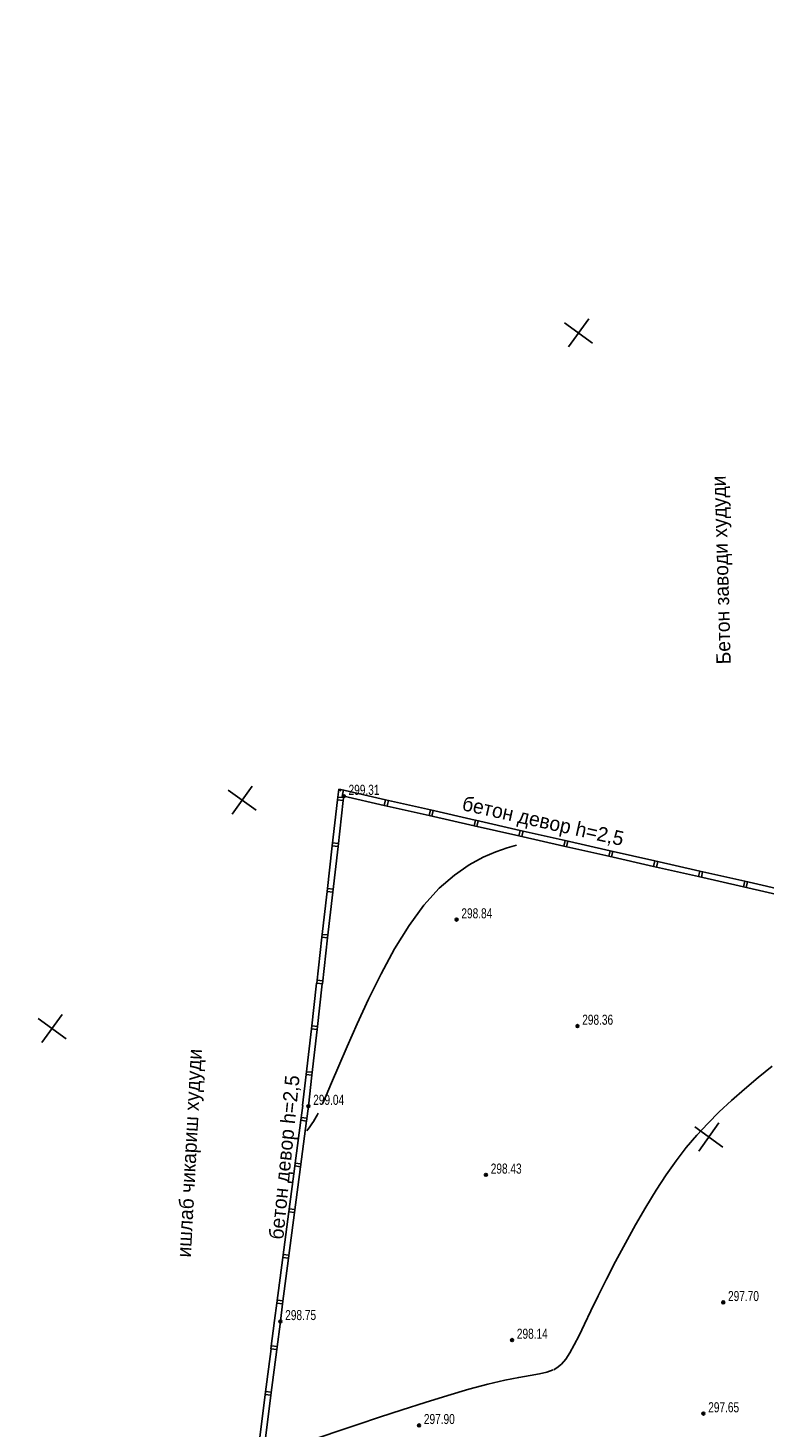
# Model space of a CAD drawing. Extents: x 2931 to 5026, y -2784 to 809.
# Tile 135 of 170: x 2968 to 3095, y 444 to 687. Entities that reach past the tile are written whole.
import ezdxf

# ---------------------------------------------------------------- set-up
doc = ezdxf.new("R2010")
doc.units = 0
doc.header["$MEASUREMENT"] = 0
doc.linetypes.add('CONTI', pattern=[0])
for name, color, linetype in [('(007) Здания', 7, 'Continuous'), ('GORIZDEFAULT', 32, 'CONTI'), ('PI_OTDEFAULT', 172, 'CONTI'), ('PI_TTDEFAULT', 5, 'CONTI'), ('SETKR', 2, 'CONTI'), ('SIT_LDEFAULT', 250, 'CONTI')]:
    doc.layers.add(name, color=color, linetype=linetype)
doc.layers.add('.', color=7, linetype='Continuous', lineweight=15)
doc.styles.add('P-131', font='txt')
doc.styles.add('SHRFT', font='TXT', dxfattribs={"width": 0.75})

# ---------------------------------------------------------------- blocks, each defined once
blk = doc.blocks.new('BL_333')
at = {"color": 0}
for p, q in [((0, -3), (0, 3)), ((-3, 0), (3, 0))]:
    blk.add_line(p, q, dxfattribs=at)
blk = doc.blocks.new('bstrtthtytt434')
at = {"layer": 'GORIZDEFAULT', "color": 32}
for points in [[(3018.72, 500.41), (3019.37, 501.9), (3020.29, 504.05), (3021.56, 507.02), (3022.99, 510.39), (3024.72, 514.32), (3026.7, 518.59), (3028.89, 522.99), (3031.25, 527.32), (3033.75, 531.38), (3036.34, 534.94), (3038.99, 537.86), (3041.63, 540.15), (3044.2, 541.92), (3046.62, 543.25), (3048.85, 544.2), (3050.8, 544.87), (3052.41, 545.36)], [(3058.89, 454.27), (3059.17, 454.43), (3059.46, 454.59), (3060.25, 455.24), (3060.99, 456.11), (3061.71, 457.2), (3062.47, 458.57), (3063.29, 460.21), (3064.23, 462.18), (3065.32, 464.47), (3066.61, 467.09), (3068.06, 469.99), (3069.65, 473.07), (3071.34, 476.23), (3073.1, 479.4), (3074.88, 482.49), (3076.67, 485.41), (3078.43, 488.09), (3080.18, 490.55), (3081.94, 492.83), (3083.76, 494.97), (3085.66, 497.01), (3087.65, 499.01), (3089.77, 500.99), (3092.03, 502.99), (3094.41, 504.98), (3096.85, 506.95)], [(3016, 495.72), (3016.18, 495.96), (3016.39, 496.27), (3016.62, 496.6), (3016.88, 496.97), (3017.14, 497.37), (3017.39, 497.76), (3017.63, 498.17), (3017.79, 498.46), (3017.97, 498.79)], [(3009.85, 439.56), (3010.58, 439.83), (3011.55, 440.17), (3012.79, 440.61), (3014.37, 441.17), (3016.31, 441.85), (3018.68, 442.67), (3021.54, 443.65), (3024.88, 444.78), (3028.6, 446.02), (3032.53, 447.32), (3036.54, 448.6), (3040.47, 449.81), (3044.16, 450.9), (3047.47, 451.78), (3050.4, 452.46), (3052.82, 452.93), (3054.8, 453.27), (3056.41, 453.56), (3057.71, 453.84), (3058.78, 454.23)]]:
    blk.add_lwpolyline(points, dxfattribs=at)
at = {"layer": 'PI_TTDEFAULT', "color": 0}
for centre in [(3022.4, 553.85), (3042.01, 532.41), (3063.02, 513.93), (3016.26, 500.03), (3047.11, 488.09), (3088.36, 465.96), (3011.39, 462.66), (3051.65, 459.41), (3035.49, 444.6), (3084.91, 446.65)]:
    blk.add_circle(centre, 0.25, dxfattribs=at)
for p in [(3022.4, 553.85), (3042.01, 532.41), (3063.02, 513.93), (3016.26, 500.03), (3047.11, 488.09), (3088.36, 465.96), (3011.39, 462.66), (3051.65, 459.41), (3084.91, 446.65), (3035.49, 444.6)]:
    blk.add_point(p, dxfattribs=at)
at = {"layer": 'SIT_LDEFAULT', "color": 250}
for p, q in [((3021.32, 553.2), (3021.53, 555.07)), ((3021.54, 555.05), (3021.86, 554.98)), ((3021.87, 554.99), (3021.8, 554.69)), ((3021.87, 554.99), (3029.67, 553.22)), ((3022.19, 554.15), (3022.36, 554.88)), ((3020.41, 545.24), (3021.32, 553.19)), ((3021.32, 553.2), (3022.31, 553.08)), ((3022.37, 553.59), (3021.37, 553.69)), ((3021.41, 545.13), (3022.31, 553.08)), ((3022.31, 553.08), (3022.4, 553.85)), ((3022.41, 553.84), (3029.45, 552.25)), ((3029.67, 553.22), (3029.44, 552.24)), ((3029.44, 552.24), (3037.25, 550.48)), ((3029.67, 553.22), (3037.47, 551.45)), ((3029.93, 552.14), (3030.16, 553.11)), ((3037.47, 551.45), (3037.25, 550.48)), ((3037.25, 550.48), (3045.05, 548.72)), ((3037.47, 551.45), (3045.27, 549.68)), ((3037.74, 550.37), (3037.96, 551.35)), ((3045.28, 549.68), (3045.05, 548.7)), ((3045.28, 549.68), (3053.07, 547.9)), ((3045.54, 548.59), (3045.77, 549.57)), ((3045.05, 548.7), (3052.86, 546.94)), ((3053.08, 547.91), (3052.86, 546.94)), ((3052.86, 546.94), (3060.66, 545.18)), ((3053.08, 547.91), (3060.88, 546.14)), ((3053.35, 546.83), (3053.57, 547.8)), ((3019.51, 537.3), (3020.41, 545.24)), ((3020.41, 545.24), (3021.41, 545.13)), ((3021.46, 545.63), (3020.46, 545.74)), ((3020.5, 537.18), (3021.41, 545.13)), ((3060.88, 546.14), (3060.65, 545.17)), ((3060.65, 545.17), (3068.46, 543.4)), ((3060.88, 546.14), (3068.68, 544.37)), ((3061.14, 545.06), (3061.37, 546.03)), ((3068.68, 544.38), (3068.46, 543.4)), ((3068.46, 543.4), (3076.26, 541.64)), ((3068.68, 544.38), (3076.48, 542.6)), ((3068.95, 543.29), (3069.17, 544.27)), ((3076.48, 542.6), (3076.25, 541.63)), ((3076.48, 542.6), (3084.28, 540.83)), ((3076.74, 541.52), (3076.97, 542.5)), ((3076.25, 541.63), (3084.06, 539.87)), ((3084.28, 540.84), (3084.06, 539.87)), ((3084.06, 539.87), (3091.86, 538.1)), ((3084.28, 540.84), (3092.08, 539.07)), ((3084.55, 539.76), (3084.77, 540.73)), ((3018.61, 529.35), (3019.51, 537.3)), ((3019.51, 537.3), (3020.5, 537.18)), ((3020.56, 537.69), (3019.56, 537.79)), ((3092.09, 539.06), (3091.86, 538.09)), ((3091.86, 538.09), (3099.67, 536.33)), ((3092.09, 539.06), (3099.89, 537.29)), ((3092.35, 537.98), (3092.58, 538.95)), ((3019.6, 529.24), (3020.5, 537.18)), ((3017.7, 521.4), (3018.6, 529.34)), ((3018.61, 529.35), (3019.6, 529.24)), ((3019.65, 529.74), (3018.66, 529.85)), ((3018.69, 521.28), (3019.59, 529.23)), ((3016.79, 513.46), (3017.69, 521.4)), ((3017.7, 521.4), (3018.69, 521.28)), ((3018.75, 521.78), (3017.75, 521.89)), ((3017.78, 513.34), (3018.68, 521.29)), ((3015.88, 505.51), (3016.79, 513.46)), ((3016.79, 513.46), (3017.78, 513.34)), ((3017.83, 513.84), (3016.84, 513.95)), ((3016.87, 505.39), (3017.78, 513.34)), ((3016.93, 505.9), (3015.93, 506)), ((3015.26, 500.15), (3015.88, 505.5)), ((3015.88, 505.51), (3016.87, 505.39)), ((3016.26, 500.03), (3016.87, 505.39)), ((3014.93, 497.57), (3015.28, 500.15)), ((3015.93, 497.44), (3016.26, 500.03)), ((3013.89, 489.64), (3014.93, 497.57)), ((3014.89, 489.51), (3015.92, 497.45)), ((3014.93, 497.57), (3015.93, 497.44)), ((3015.99, 497.94), (3015, 498.07)), ((3012.86, 481.7), (3013.9, 489.63)), ((3013.85, 481.57), (3014.89, 489.51)), ((3013.89, 489.64), (3014.89, 489.51)), ((3014.95, 490), (3013.96, 490.13)), ((3011.82, 473.77), (3012.87, 481.71)), ((3012.82, 473.64), (3013.85, 481.58)), ((3012.86, 481.7), (3013.85, 481.57)), ((3013.92, 482.07), (3012.92, 482.2)), ((3012.88, 474.14), (3011.89, 474.27)), ((3010.79, 465.83), (3011.83, 473.77)), ((3011.78, 465.71), (3012.82, 473.64)), ((3011.82, 473.77), (3012.82, 473.64)), ((3010.39, 462.79), (3010.8, 465.84)), ((3010.79, 465.83), (3011.78, 465.71)), ((3011.85, 466.2), (3010.85, 466.33)), ((3011.39, 462.66), (3011.78, 465.72)), ((3009.76, 457.9), (3010.39, 462.79)), ((3010.76, 457.78), (3011.39, 462.66)), ((3008.76, 449.97), (3009.78, 457.91)), ((3009.75, 449.84), (3010.77, 457.78)), ((3009.76, 457.9), (3010.76, 457.78)), ((3010.82, 458.27), (3009.83, 458.4)), ((3007.74, 442.03), (3008.76, 449.97)), ((3008.73, 441.9), (3009.75, 449.84)), ((3008.76, 449.97), (3009.75, 449.84)), ((3009.82, 450.34), (3008.82, 450.47))]:
    blk.add_line(p, q, dxfattribs=at)
at = {"layer": 'SETKR', "color": 92, "rotation": 324.2135499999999}
for p in [(3063.22, 634.27), (3004.74, 553.15), (2971.72, 513.49), (3085.86, 494.67)]:
    blk.add_blockref('BL_333', p, dxfattribs=at)
at = {"layer": '(007) Здания', "style": 'P-131'}
for s, rotation, p in [('Бетон заводи худуди', 91.5836, (3089.67, 576.76)), ('бетон девор h=2,5', 347.3791, (3042.81, 551.45)), ('ишлаб чикариш худуди', 86.9149, (2995.82, 473.71, -416.96)), ('бетон девор h=2,5', 84.2502, (3011.88, 476.78))]:
    blk.add_text(s, height=2.5, rotation=rotation, dxfattribs=at).set_placement(p)
at = {"layer": 'PI_OTDEFAULT', "color": 0, "style": 'SHRFT', "width": 0.75}
for s, p in [('299.31', (3023.24, 554.07)), ('298.84', (3042.85, 532.63)), ('298.36', (3063.85, 514.16)), ('299.04', (3017.1, 500.25)), ('298.43', (3047.95, 488.31)), ('297.70', (3089.19, 466.18)), ('298.75', (3012.23, 462.88)), ('298.14', (3052.49, 459.64)), ('297.65', (3085.74, 446.87)), ('297.90', (3036.33, 444.83))]:
    blk.add_text(s, height=1.75, dxfattribs=at).set_placement(p)

msp = doc.modelspace()

# ---------------------------------------------------------------- hatches: boundary and pattern name
at = {"layer": '.', "linetype": 'ByBlock', "lineweight": 50}
h = msp.add_hatch(dxfattribs=at)
h.set_pattern_fill('ANSI31', color=252)
h.set_pattern_definition([(45, (0, 2263.04901), (-0.0883883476, 0.0883883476), [])])
edge = h.paths.add_edge_path()
edge.add_line((3056.58, 710.48), (3060.47, 701.26))
edge.add_line((3060.47, 701.26), (3091.43, 714.33))
edge.add_arc((3092.59, 711.57), 3, 59.0888, 112.8865, ccw=False)
edge.add_line((3094.14, 714.14), (3125.42, 695.41))
edge.add_arc((3123.88, 692.84), 3, 6.8469, 59.0888, ccw=False)
edge.add_line((3126.86, 693.2), (3145.92, 534.42))
edge.add_line((3145.92, 534.42), (3153.63, 470.24))
edge.add_line((3153.63, 470.24), (3155.63, 433.16))
edge.add_line((3155.63, 433.16), (3160.81, 333.37))
edge.add_arc((3157.81, 333.22), 3, -86.7472, 2.9728, ccw=False)
edge.add_line((3157.98, 330.22), (3050.38, 324.11))
edge.add_line((3050.38, 324.11), (3050.94, 314.12))
edge.add_line((3050.94, 314.12), (3313.19, 328.96))
edge.add_line((3313.19, 328.96), (3312.62, 338.95))
edge.add_line((3312.62, 338.95), (3173.96, 331.13))
edge.add_arc((3173.79, 334.12), 3, 182.9728, 273.2528, ccw=False)
edge.add_line((3170.79, 333.97), (3164.5, 454.65))
edge.add_line((3164.5, 454.65), (3163.48, 473.3))
edge.add_line((3163.48, 473.3), (3160.82, 495.2))
edge.add_arc((3164.48, 494.87), 3.68, 91.7694, 174.806, ccw=False)
edge.add_line((3164.37, 498.54), (3165.33, 498.63))
edge.add_line((3165.33, 498.63), (3157.3, 580.44))
edge.add_arc((3156.3, 586.95), 6.59, 187.889, 278.7612, ccw=False)
edge.add_line((3149.77, 586.05), (3140.93, 659.88))
edge.add_line((3140.93, 659.88), (3139.5, 672.54))
edge.add_line((3139.5, 672.54), (3136.2, 699.26))
edge.add_arc((3133.22, 698.9), 3, 6.8469, 59.0888)
edge.add_line((3134.77, 701.47), (3099.87, 722.37))
edge.add_arc((3101.69, 725.02), 3.22, 157.9186, 235.5584, ccw=False)
edge.add_line((3098.71, 726.24), (3108.7, 742.72))
edge.add_arc((3111.26, 741.17), 3, 58.7322, 148.7322, ccw=False)
edge.add_line((3112.82, 743.73), (3205.62, 687.38))
edge.add_line((3205.62, 687.38), (3207.29, 686.47))
edge.add_line((3207.29, 686.47), (3243.01, 673.12))
edge.add_line((3243.01, 673.12), (3266.94, 664.25))
edge.add_line((3266.94, 664.25), (3413.24, 576.19))
edge.add_line((3413.24, 576.19), (3418.4, 584.76))
edge.add_line((3418.4, 584.76), (3272.1, 672.82))
edge.add_line((3272.1, 672.82), (3270.42, 673.63))
edge.add_line((3270.42, 673.63), (3212.93, 694.95))
edge.add_line((3212.93, 694.95), (3210.81, 695.93))
edge.add_line((3210.81, 695.93), (3103.5, 761.09))
edge.add_arc((3105.06, 763.65), 3, 149.0721, 238.7322, ccw=False)
edge.add_line((3102.49, 765.19), (3107.44, 773.47))
edge.add_line((3107.44, 773.47), (3098.87, 778.61))
edge.add_line((3098.87, 778.61), (3093.96, 770.42))
edge.add_arc((3091.38, 771.96), 3, 238.7322, 329.0721, ccw=False)
edge.add_line((3089.83, 769.39), (3029.26, 806.17))
edge.add_line((3029.26, 806.17), (3024.07, 797.62))
edge.add_line((3024.07, 797.62), (3099.15, 752.03))
edge.add_arc((3097.59, 749.47), 3, -31.2678, 58.7322, ccw=False)
edge.add_line((3100.15, 747.91), (3084.6, 722.31))
edge.add_line((3084.6, 722.31), (3056.58, 710.48))

# ---------------------------------------------------------------- block references
at = {"linetype": 'ByBlock'}
msp.add_blockref('bstrtthtytt434', (0, 0), dxfattribs=at)

doc.saveas('drawing.dxf')
